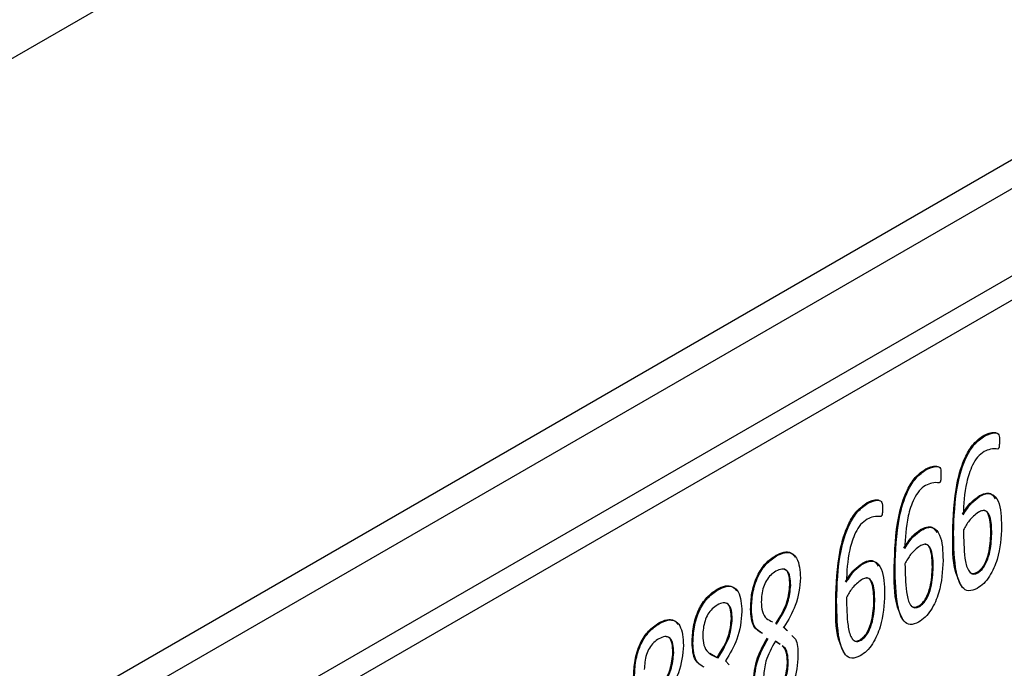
# Model space of a CAD drawing. Header units: inches. Extents: x 0 to 5766, y -2164 to 1330.
# Tile 8 of 210: x 420 to 454, y 936 to 958. Entities that reach past the tile are written whole.
import ezdxf

# ---------------------------------------------------------------- set-up
doc = ezdxf.new("R2010")
doc.units = ezdxf.units.IN
doc.header["$MEASUREMENT"] = 0

msp = doc.modelspace()

# ---------------------------------------------------------------- linework, layer by layer
at = {"color": 7, "linetype": 'Continuous', "lineweight": 25}
for p, q in [((383.833, 935.847), (703.445, 1120.31)), ((703.445, 1096.464), (383.833, 912.002)), ((388.076, 915.43), (699.203, 1094.996)), ((542.225, 1000.477), (386.661, 910.694)), ((542.932, 1000.069), (387.368, 910.286)), ((452.897, 944.062), (452.868, 944.078)), ((450.925, 942.924), (450.897, 942.941)), ((452.738, 942.023), (452.71, 942.039)), ((448.954, 941.787), (448.926, 941.803)), ((450.767, 940.885), (450.738, 940.902)), ((451.848, 940.767), (451.82, 940.783)), ((453.105, 940.779), (453.133, 940.763)), ((445.88, 940.013), (445.852, 940.029)), ((448.795, 939.748), (448.767, 939.764)), ((449.877, 939.63), (449.849, 939.646)), ((451.134, 939.642), (451.162, 939.625)), ((452.643, 939.465), (452.671, 939.449)), ((443.909, 938.875), (443.881, 938.891)), ((446.329, 939.041), (446.357, 939.024)), ((445.035, 938.208), (445.007, 938.224)), ((447.906, 938.492), (447.878, 938.508)), ((449.163, 938.504), (449.191, 938.488)), ((450.672, 938.328), (450.7, 938.311)), ((444.358, 937.903), (444.386, 937.887)), ((441.938, 937.737), (441.909, 937.754)), ((445.856, 937.731), (445.884, 937.715)), ((446.102, 937.626), (446.222, 937.499)), ((446.13, 937.609), (446.25, 937.483)), ((443.064, 937.07), (443.036, 937.086)), ((446.005, 937.025), (445.841, 937.135)), ((445.977, 937.041), (445.881, 937.105)), ((448.701, 937.19), (448.729, 937.174)), ((442.387, 936.765), (442.415, 936.749)), ((443.629, 936.739), (443.884, 936.594)), ((443.884, 936.594), (443.913, 936.577)), ((444.159, 936.472), (444.279, 936.345)), ((446.249, 936.45), (446.278, 936.434))]:
    msp.add_line(p, q, dxfattribs=at)
for points, knots in [([(452.868, 944.078), (452.992, 944.134), (453.137, 944.2), (453.254, 944.174), (453.272, 944.17)], [0, 0, 0, 0, 0.847257, 1, 1, 1, 1]), ([(451.82, 940.783), (451.836, 941.335), (451.859, 942.16), (452.158, 943.233), (452.514, 943.825), (452.75, 943.994), (452.868, 944.078)], [0, 0, 0, 0, 0.501116, 0.750705, 0.875511, 1, 1, 1, 1]), ([(451.848, 940.767), (451.864, 941.318), (451.887, 942.144), (452.186, 943.217), (452.542, 943.809), (452.779, 943.978), (452.897, 944.062)], [0, 0, 0, 0, 0.501116, 0.750705, 0.875511, 1, 1, 1, 1]), ([(452.897, 944.062), (453.017, 944.112), (453.168, 944.175), (453.326, 944.159), (453.397, 944.08), (453.395, 943.971), (453.393, 943.899)], [0, 0, 0, 0, 0.499257, 0.624836, 0.749138, 1, 1, 1, 1]), ([(453.393, 943.899), (453.393, 943.852), (453.393, 943.782), (453.385, 943.703), (453.377, 943.664), (453.368, 943.645), (453.356, 943.627), (453.345, 943.62), (453.34, 943.617)], [0, 0, 0, 0, 0.500063, 0.750021, 0.812713, 0.874992, 0.937632, 1, 1, 1, 1]), ([(452.875, 943.529), (452.8, 943.474), (452.648, 943.363), (452.425, 942.982), (452.213, 942.296), (452.19, 941.76), (452.175, 941.402)], [0, 0, 0, 0, 0.124577, 0.249394, 0.499034, 1, 1, 1, 1]), ([(453.34, 943.617), (453.259, 943.623), (453.114, 943.635), (452.948, 943.561), (452.875, 943.529)], [0, 0, 0, 0, 0.560339, 1, 1, 1, 1]), ([(449.849, 939.646), (449.865, 940.197), (449.888, 941.023), (450.186, 942.096), (450.543, 942.687), (450.779, 942.856), (450.897, 942.941)], [0, 0, 0, 0, 0.501117, 0.750705, 0.875511, 1, 1, 1, 1]), ([(449.877, 939.63), (449.893, 940.181), (449.916, 941.007), (450.215, 942.079), (450.571, 942.671), (450.807, 942.84), (450.925, 942.924)], [0, 0, 0, 0, 0.501117, 0.750705, 0.875511, 1, 1, 1, 1]), ([(450.897, 942.941), (451.021, 942.997), (451.166, 943.063), (451.283, 943.037), (451.301, 943.033)], [0, 0, 0, 0, 0.847257, 1, 1, 1, 1]), ([(450.925, 942.924), (451.046, 942.975), (451.197, 943.038), (451.355, 943.021), (451.426, 942.943), (451.424, 942.834), (451.422, 942.761)], [0, 0, 0, 0, 0.499257, 0.624836, 0.749138, 1, 1, 1, 1]), ([(451.422, 942.761), (451.422, 942.714), (451.422, 942.645), (451.414, 942.565), (451.406, 942.527), (451.397, 942.507), (451.384, 942.489), (451.374, 942.482), (451.369, 942.479)], [0, 0, 0, 0, 0.500065, 0.75002, 0.812713, 0.874992, 0.937632, 1, 1, 1, 1]), ([(450.904, 942.391), (450.829, 942.336), (450.677, 942.226), (450.454, 941.844), (450.242, 941.158), (450.219, 940.622), (450.204, 940.265)], [0, 0, 0, 0, 0.124577, 0.249394, 0.499034, 1, 1, 1, 1]), ([(451.369, 942.479), (451.288, 942.486), (451.142, 942.497), (450.977, 942.423), (450.904, 942.391)], [0, 0, 0, 0, 0.560339, 1, 1, 1, 1]), ([(448.926, 941.803), (449.049, 941.859), (449.195, 941.925), (449.312, 941.899), (449.33, 941.895)], [0, 0, 0, 0, 0.847246, 1, 1, 1, 1]), ([(448.954, 941.787), (449.075, 941.837), (449.226, 941.9), (449.384, 941.883), (449.455, 941.805), (449.453, 941.696), (449.451, 941.623)], [0, 0, 0, 0, 0.49925, 0.624835, 0.749137, 1, 1, 1, 1]), ([(452.146, 941.419), (452.238, 941.564), (452.402, 941.823), (452.616, 941.973), (452.71, 942.039)], [0, 0, 0, 0, 0.560632, 1, 1, 1, 1]), ([(452.175, 941.402), (452.266, 941.547), (452.43, 941.806), (452.644, 941.957), (452.738, 942.023)], [0, 0, 0, 0, 0.560632, 1, 1, 1, 1]), ([(452.71, 942.039), (452.777, 942.073), (452.912, 942.14), (453.127, 942.139), (453.206, 942.015), (453.252, 941.942)], [0, 0, 0, 0, 0.293129, 0.585554, 1, 1, 1, 1]), ([(452.738, 942.023), (452.806, 942.057), (452.941, 942.125), (453.185, 942.114), (453.445, 941.778), (453.456, 941.312), (453.464, 941.001)], [0, 0, 0, 0, 0.125439, 0.250577, 0.499353, 1, 1, 1, 1]), ([(447.878, 938.508), (447.893, 939.059), (447.917, 939.885), (448.215, 940.958), (448.572, 941.55), (448.808, 941.719), (448.926, 941.803)], [0, 0, 0, 0, 0.501117, 0.750705, 0.875511, 1, 1, 1, 1]), ([(447.906, 938.492), (447.922, 939.043), (447.945, 939.869), (448.243, 940.942), (448.6, 941.533), (448.836, 941.702), (448.954, 941.787)], [0, 0, 0, 0, 0.501117, 0.750705, 0.875511, 1, 1, 1, 1]), ([(449.451, 941.623), (449.451, 941.577), (449.451, 941.507), (449.443, 941.428), (449.435, 941.389), (449.426, 941.37), (449.413, 941.352), (449.403, 941.345), (449.398, 941.341)], [0, 0, 0, 0, 0.500065, 0.75002, 0.812713, 0.874992, 0.937632, 1, 1, 1, 1]), ([(453.133, 940.763), (453.13, 940.969), (453.124, 941.278), (452.976, 941.53), (452.819, 941.553), (452.729, 941.508), (452.684, 941.486)], [0, 0, 0, 0, 0.501072, 0.749888, 0.8747038, 1, 1, 1, 1]), ([(453.105, 940.779), (453.099, 940.98), (453.09, 941.281), (452.966, 941.541), (452.872, 941.546), (452.856, 941.547)], [0, 0, 0, 0, 0.625585, 0.93623, 1, 1, 1, 1]), ([(448.933, 941.253), (448.857, 941.198), (448.706, 941.088), (448.482, 940.706), (448.271, 940.02), (448.248, 939.485), (448.232, 939.127)], [0, 0, 0, 0, 0.124577, 0.249392, 0.499034, 1, 1, 1, 1]), ([(449.398, 941.341), (449.317, 941.348), (449.171, 941.359), (449.006, 941.286), (448.933, 941.253)], [0, 0, 0, 0, 0.560334, 1, 1, 1, 1]), ([(452.684, 941.486), (452.574, 941.399), (452.376, 941.243), (452.241, 940.997), (452.181, 940.888)], [0, 0, 0, 0, 0.557994, 1, 1, 1, 1]), ([(450.175, 940.281), (450.267, 940.426), (450.43, 940.685), (450.644, 940.836), (450.738, 940.902)], [0, 0, 0, 0, 0.560632, 1, 1, 1, 1]), ([(450.204, 940.265), (450.295, 940.41), (450.459, 940.669), (450.673, 940.819), (450.767, 940.885)], [0, 0, 0, 0, 0.560632, 1, 1, 1, 1]), ([(450.738, 940.902), (450.806, 940.935), (450.94, 941.002), (451.156, 941.001), (451.235, 940.877), (451.281, 940.804)], [0, 0, 0, 0, 0.293131, 0.585556, 1, 1, 1, 1]), ([(450.767, 940.885), (450.834, 940.919), (450.97, 940.987), (451.214, 940.976), (451.473, 940.64), (451.485, 940.175), (451.492, 939.864)], [0, 0, 0, 0, 0.125439, 0.250577, 0.499353, 1, 1, 1, 1]), ([(452.181, 940.888), (452.186, 940.564), (452.194, 940.079), (452.297, 939.572), (452.439, 939.41), (452.565, 939.397), (452.636, 939.432), (452.671, 939.449)], [0, 0, 0, 0, 0.5008404, 0.7507031, 0.8750134, 0.937513, 1, 1, 1, 1]), ([(453.464, 941.001), (453.447, 940.641), (453.422, 940.102), (453.128, 939.407), (452.867, 939.068), (452.716, 938.968), (452.641, 938.918)], [0, 0, 0, 0, 0.500084, 0.74952, 0.87469, 1, 1, 1, 1]), ([(452.097, 939.032), (452.029, 939.176), (451.806, 939.651), (451.814, 940.319), (451.82, 940.783)], [0, 0, 0, 0, 0.305037, 1, 1, 1, 1]), ([(452.641, 938.918), (452.542, 938.876), (452.343, 938.794), (452.067, 938.989), (451.868, 939.643), (451.856, 940.317), (451.848, 940.767)], [0, 0, 0, 0, 0.124144, 0.248676, 0.498435, 1, 1, 1, 1]), ([(452.643, 939.465), (452.69, 939.498), (452.784, 939.564), (452.932, 939.794), (453.08, 940.223), (453.095, 940.557), (453.105, 940.779)], [0, 0, 0, 0, 0.124825, 0.249744, 0.499345, 1, 1, 1, 1]), ([(452.671, 939.449), (452.718, 939.482), (452.813, 939.548), (452.96, 939.777), (453.108, 940.207), (453.123, 940.54), (453.133, 940.763)], [0, 0, 0, 0, 0.124825, 0.249744, 0.499345, 1, 1, 1, 1]), ([(450.713, 940.348), (450.603, 940.262), (450.405, 940.106), (450.269, 939.859), (450.209, 939.75)], [0, 0, 0, 0, 0.557994, 1, 1, 1, 1]), ([(451.162, 939.625), (451.158, 939.831), (451.153, 940.14), (451.005, 940.392), (450.848, 940.415), (450.758, 940.371), (450.713, 940.348)], [0, 0, 0, 0, 0.501072, 0.749888, 0.8747038, 1, 1, 1, 1]), ([(451.134, 939.642), (451.128, 939.843), (451.119, 940.144), (450.995, 940.403), (450.901, 940.409), (450.885, 940.409)], [0, 0, 0, 0, 0.625585, 0.93623, 1, 1, 1, 1]), ([(445.007, 938.224), (445.014, 938.401), (445.028, 938.755), (445.186, 939.306), (445.496, 939.786), (445.733, 939.948), (445.852, 940.029)], [0, 0, 0, 0, 0.281167, 0.561025, 0.780179, 1, 1, 1, 1]), ([(445.035, 938.208), (445.042, 938.385), (445.057, 938.739), (445.215, 939.289), (445.524, 939.77), (445.761, 939.932), (445.88, 940.013)], [0, 0, 0, 0, 0.281167, 0.561025, 0.780179, 1, 1, 1, 1]), ([(445.852, 940.029), (445.945, 940.074), (446.13, 940.164), (446.372, 940.144), (446.465, 940.028), (446.508, 939.974)], [0, 0, 0, 0, 0.34931, 0.697777, 1, 1, 1, 1]), ([(445.88, 940.013), (445.973, 940.058), (446.159, 940.149), (446.406, 940.121), (446.647, 939.874), (446.671, 939.522), (446.688, 939.275)], [0, 0, 0, 0, 0.187194, 0.373936, 0.560913, 1, 1, 1, 1]), ([(448.767, 939.764), (448.835, 939.797), (448.969, 939.864), (449.185, 939.863), (449.264, 939.739), (449.31, 939.667)], [0, 0, 0, 0, 0.293131, 0.585556, 1, 1, 1, 1]), ([(451.492, 939.864), (451.476, 939.504), (451.451, 938.964), (451.157, 938.269), (450.896, 937.93), (450.745, 937.83), (450.669, 937.78)], [0, 0, 0, 0, 0.500084, 0.74952, 0.87469, 1, 1, 1, 1]), ([(446.357, 939.024), (446.353, 939.123), (446.345, 939.321), (446.251, 939.536), (446.064, 939.598), (445.925, 939.53), (445.855, 939.496)], [0, 0, 0, 0, 0.280927, 0.560581, 0.779913, 1, 1, 1, 1]), ([(446.329, 939.041), (446.324, 939.138), (446.315, 939.332), (446.241, 939.542), (446.134, 939.56), (446.102, 939.566)], [0, 0, 0, 0, 0.411211, 0.82056, 1, 1, 1, 1]), ([(448.204, 939.143), (448.296, 939.288), (448.459, 939.547), (448.673, 939.698), (448.767, 939.764)], [0, 0, 0, 0, 0.560624, 1, 1, 1, 1]), ([(448.232, 939.127), (448.324, 939.272), (448.487, 939.531), (448.701, 939.682), (448.795, 939.748)], [0, 0, 0, 0, 0.560624, 1, 1, 1, 1]), ([(448.795, 939.748), (448.863, 939.782), (448.999, 939.849), (449.242, 939.839), (449.502, 939.503), (449.514, 939.037), (449.521, 938.726)], [0, 0, 0, 0, 0.125439, 0.250577, 0.499353, 1, 1, 1, 1]), ([(450.126, 937.894), (450.058, 938.039), (449.835, 938.513), (449.843, 939.182), (449.849, 939.646)], [0, 0, 0, 0, 0.305037, 1, 1, 1, 1]), ([(450.669, 937.78), (450.57, 937.739), (450.372, 937.656), (450.096, 937.851), (449.897, 938.506), (449.885, 939.18), (449.877, 939.63)], [0, 0, 0, 0, 0.124144, 0.248677, 0.498435, 1, 1, 1, 1]), ([(450.209, 939.75), (450.215, 939.426), (450.223, 938.941), (450.326, 938.434), (450.468, 938.272), (450.593, 938.26), (450.665, 938.294), (450.7, 938.311)], [0, 0, 0, 0, 0.5008404, 0.7507031, 0.8750134, 0.937513, 1, 1, 1, 1]), ([(450.672, 938.328), (450.719, 938.361), (450.813, 938.427), (450.961, 938.656), (451.109, 939.085), (451.124, 939.419), (451.134, 939.642)], [0, 0, 0, 0, 0.124825, 0.249744, 0.499345, 1, 1, 1, 1]), ([(450.7, 938.311), (450.747, 938.344), (450.841, 938.41), (450.989, 938.64), (451.137, 939.069), (451.152, 939.403), (451.162, 939.625)], [0, 0, 0, 0, 0.124825, 0.249744, 0.499345, 1, 1, 1, 1]), ([(445.855, 939.496), (445.798, 939.458), (445.683, 939.382), (445.531, 939.188), (445.39, 938.862), (445.375, 938.629), (445.364, 938.465)], [0, 0, 0, 0, 0.187118, 0.37392, 0.561028, 1, 1, 1, 1]), ([(446.688, 939.275), (446.658, 938.964), (446.605, 938.406), (446.276, 937.853), (446.13, 937.609)], [0, 0, 0, 0, 0.558474, 1, 1, 1, 1]), ([(448.742, 939.211), (448.631, 939.124), (448.434, 938.968), (448.298, 938.721), (448.238, 938.612)], [0, 0, 0, 0, 0.557994, 1, 1, 1, 1]), ([(449.191, 938.488), (449.187, 938.694), (449.181, 939.002), (449.034, 939.254), (448.877, 939.277), (448.787, 939.233), (448.742, 939.211)], [0, 0, 0, 0, 0.501072, 0.749888, 0.8747038, 1, 1, 1, 1]), ([(449.163, 938.504), (449.157, 938.705), (449.148, 939.006), (449.024, 939.265), (448.93, 939.271), (448.914, 939.272)], [0, 0, 0, 0, 0.625585, 0.93623, 1, 1, 1, 1]), ([(452.371, 939.5), (452.393, 939.472), (452.434, 939.42), (452.537, 939.415), (452.608, 939.449), (452.643, 939.465)], [0, 0, 0, 0, 0.3681865, 0.6841251, 1, 1, 1, 1]), ([(443.036, 937.086), (443.043, 937.264), (443.057, 937.617), (443.215, 938.168), (443.524, 938.648), (443.762, 938.81), (443.881, 938.891)], [0, 0, 0, 0, 0.281167, 0.561025, 0.780179, 1, 1, 1, 1]), ([(443.064, 937.07), (443.071, 937.247), (443.086, 937.601), (443.244, 938.152), (443.553, 938.632), (443.79, 938.794), (443.909, 938.875)], [0, 0, 0, 0, 0.281167, 0.561025, 0.780179, 1, 1, 1, 1]), ([(443.881, 938.891), (443.973, 938.936), (444.159, 939.026), (444.401, 939.007), (444.493, 938.89), (444.536, 938.836)], [0, 0, 0, 0, 0.34931, 0.697777, 1, 1, 1, 1]), ([(443.909, 938.875), (444.002, 938.92), (444.188, 939.011), (444.435, 938.983), (444.676, 938.736), (444.7, 938.384), (444.716, 938.137)], [0, 0, 0, 0, 0.187194, 0.373937, 0.560912, 1, 1, 1, 1]), ([(445.856, 937.731), (446.005, 937.976), (446.271, 938.414), (446.311, 938.849), (446.329, 939.041)], [0, 0, 0, 0, 0.560337, 1, 1, 1, 1]), ([(445.884, 937.715), (446.033, 937.96), (446.299, 938.398), (446.34, 938.833), (446.357, 939.024)], [0, 0, 0, 0, 0.560337, 1, 1, 1, 1]), ([(448.238, 938.612), (448.244, 938.289), (448.251, 937.804), (448.355, 937.296), (448.497, 937.135), (448.622, 937.122), (448.693, 937.157), (448.729, 937.174)], [0, 0, 0, 0, 0.50084, 0.750703, 0.875013, 0.937513, 1, 1, 1, 1]), ([(449.521, 938.726), (449.505, 938.366), (449.48, 937.827), (449.185, 937.131), (448.925, 936.793), (448.774, 936.693), (448.698, 936.643)], [0, 0, 0, 0, 0.500085, 0.74952, 0.87469, 1, 1, 1, 1]), ([(443.884, 938.358), (443.826, 938.32), (443.712, 938.245), (443.559, 938.05), (443.418, 937.724), (443.403, 937.491), (443.393, 937.328)], [0, 0, 0, 0, 0.187123, 0.373921, 0.561028, 1, 1, 1, 1]), ([(444.386, 937.887), (444.382, 937.986), (444.374, 938.183), (444.28, 938.399), (444.093, 938.46), (443.954, 938.392), (443.884, 938.358)], [0, 0, 0, 0, 0.280926, 0.560581, 0.779913, 1, 1, 1, 1]), ([(444.358, 937.903), (444.353, 938), (444.344, 938.194), (444.27, 938.404), (444.163, 938.423), (444.131, 938.429)], [0, 0, 0, 0, 0.411211, 0.82056, 1, 1, 1, 1]), ([(445.382, 937.412), (445.281, 937.475), (445.044, 937.621), (445.02, 938.004), (445.007, 938.224)], [0, 0, 0, 0, 0.427444, 1, 1, 1, 1]), ([(445.41, 937.396), (445.309, 937.458), (445.072, 937.605), (445.049, 937.988), (445.035, 938.208)], [0, 0, 0, 0, 0.427444, 1, 1, 1, 1]), ([(445.364, 938.465), (445.371, 938.352), (445.385, 938.125), (445.525, 937.891), (445.671, 937.827), (445.741, 937.796)], [0, 0, 0, 0, 0.343736, 0.687078, 1, 1, 1, 1]), ([(448.155, 936.756), (448.087, 936.901), (447.864, 937.376), (447.872, 938.044), (447.878, 938.508)], [0, 0, 0, 0, 0.305037, 1, 1, 1, 1]), ([(448.698, 936.643), (448.599, 936.601), (448.401, 936.518), (448.125, 936.714), (447.926, 937.368), (447.914, 938.042), (447.906, 938.492)], [0, 0, 0, 0, 0.124144, 0.248677, 0.498435, 1, 1, 1, 1]), ([(448.701, 937.19), (448.748, 937.223), (448.842, 937.289), (448.99, 937.518), (449.137, 937.948), (449.153, 938.281), (449.163, 938.504)], [0, 0, 0, 0, 0.124825, 0.249744, 0.499345, 1, 1, 1, 1]), ([(448.729, 937.174), (448.776, 937.207), (448.87, 937.273), (449.018, 937.502), (449.166, 937.931), (449.181, 938.265), (449.191, 938.488)], [0, 0, 0, 0, 0.124825, 0.249744, 0.499345, 1, 1, 1, 1]), ([(450.4, 938.363), (450.422, 938.335), (450.463, 938.282), (450.566, 938.277), (450.637, 938.311), (450.672, 938.328)], [0, 0, 0, 0, 0.3681865, 0.6841251, 1, 1, 1, 1]), ([(441.909, 937.754), (442.002, 937.799), (442.187, 937.889), (442.429, 937.869), (442.522, 937.753), (442.565, 937.699)], [0, 0, 0, 0, 0.34931, 0.697777, 1, 1, 1, 1]), ([(443.884, 936.594), (444.034, 936.839), (444.3, 937.276), (444.34, 937.712), (444.358, 937.903)], [0, 0, 0, 0, 0.5603381, 1, 1, 1, 1]), ([(443.913, 936.577), (444.062, 936.823), (444.328, 937.26), (444.369, 937.695), (444.386, 937.887)], [0, 0, 0, 0, 0.5603381, 1, 1, 1, 1]), ([(444.716, 938.137), (444.687, 937.826), (444.634, 937.268), (444.305, 936.716), (444.159, 936.472)], [0, 0, 0, 0, 0.558474, 1, 1, 1, 1]), ([(441.064, 935.949), (441.072, 936.126), (441.086, 936.48), (441.244, 937.03), (441.553, 937.511), (441.791, 937.673), (441.909, 937.754)], [0, 0, 0, 0, 0.2811671, 0.5610223, 0.7801761, 1, 1, 1, 1]), ([(441.093, 935.932), (441.1, 936.11), (441.114, 936.463), (441.272, 937.014), (441.581, 937.494), (441.819, 937.656), (441.938, 937.737)], [0, 0, 0, 0, 0.2811671, 0.5610223, 0.7801761, 1, 1, 1, 1]), ([(441.938, 937.737), (442.031, 937.783), (442.217, 937.874), (442.464, 937.846), (442.705, 937.599), (442.729, 937.247), (442.745, 936.999)], [0, 0, 0, 0, 0.187194, 0.373937, 0.560912, 1, 1, 1, 1]), ([(441.913, 937.22), (441.855, 937.183), (441.74, 937.107), (441.588, 936.912), (441.447, 936.587), (441.432, 936.354), (441.422, 936.19)], [0, 0, 0, 0, 0.187122, 0.373924, 0.561031, 1, 1, 1, 1]), ([(442.415, 936.749), (442.411, 936.848), (442.403, 937.045), (442.308, 937.261), (442.122, 937.322), (441.982, 937.254), (441.913, 937.22)], [0, 0, 0, 0, 0.280926, 0.560581, 0.779913, 1, 1, 1, 1]), ([(442.387, 936.765), (442.382, 936.863), (442.372, 937.057), (442.299, 937.266), (442.192, 937.285), (442.16, 937.291)], [0, 0, 0, 0, 0.411211, 0.82056, 1, 1, 1, 1]), ([(443.393, 937.328), (443.4, 937.214), (443.413, 936.985), (443.59, 936.708), (443.79, 936.627), (443.913, 936.577)], [0, 0, 0, 0, 0.279916, 0.559511, 1, 1, 1, 1]), ([(445.093, 935.723), (445.118, 936.005), (445.162, 936.511), (445.444, 937.024), (445.568, 937.251)], [0, 0, 0, 0, 0.559232, 1, 1, 1, 1]), ([(445.122, 935.707), (445.146, 935.989), (445.191, 936.494), (445.472, 937.008), (445.596, 937.234)], [0, 0, 0, 0, 0.559232, 1, 1, 1, 1]), ([(446.399, 937.326), (446.441, 937.289), (446.595, 937.156), (446.599, 936.866), (446.602, 936.655)], [0, 0, 0, 0, 0.276202, 1, 1, 1, 1]), ([(448.429, 937.225), (448.451, 937.197), (448.492, 937.144), (448.595, 937.139), (448.665, 937.173), (448.701, 937.19)], [0, 0, 0, 0, 0.3681865, 0.6841251, 1, 1, 1, 1]), ([(442.745, 936.999), (442.716, 936.688), (442.663, 936.131), (442.334, 935.578), (442.188, 935.334)], [0, 0, 0, 0, 0.558474, 1, 1, 1, 1]), ([(443.411, 936.275), (443.31, 936.337), (443.073, 936.483), (443.049, 936.867), (443.036, 937.086)], [0, 0, 0, 0, 0.427446, 1, 1, 1, 1]), ([(443.439, 936.258), (443.338, 936.321), (443.101, 936.467), (443.077, 936.85), (443.064, 937.07)], [0, 0, 0, 0, 0.427446, 1, 1, 1, 1]), ([(445.841, 937.135), (445.716, 936.912), (445.492, 936.512), (445.459, 936.124), (445.444, 935.953)], [0, 0, 0, 0, 0.559745, 1, 1, 1, 1]), ([(446.249, 936.45), (446.243, 936.55), (446.23, 936.75), (446.155, 936.925), (446.083, 936.97), (446.074, 936.976)], [0, 0, 0, 0, 0.465396, 0.930218, 1, 1, 1, 1]), ([(446.278, 936.434), (446.271, 936.534), (446.259, 936.735), (446.176, 936.918), (446.094, 936.967), (446.075, 936.978)], [0, 0, 0, 0, 0.435575, 0.870614, 1, 1, 1, 1]), ([(441.913, 935.456), (442.062, 935.701), (442.329, 936.139), (442.369, 936.574), (442.387, 936.765)], [0, 0, 0, 0, 0.5603381, 1, 1, 1, 1]), ([(441.942, 935.44), (442.091, 935.685), (442.357, 936.122), (442.397, 936.558), (442.415, 936.749)], [0, 0, 0, 0, 0.5603381, 1, 1, 1, 1]), ([(446.602, 936.655), (446.582, 936.358), (446.553, 935.913), (446.208, 935.263), (445.962, 935.082), (445.839, 934.992)], [0, 0, 0, 0, 0.500197, 0.75028, 1, 1, 1, 1]), ([(445.834, 935.525), (445.904, 935.574), (446.008, 935.647), (446.113, 935.813), (446.228, 936.076), (446.24, 936.284), (446.249, 936.45)], [0, 0, 0, 0, 0.249369, 0.375043, 0.501015, 1, 1, 1, 1]), ([(445.863, 935.508), (445.932, 935.557), (446.036, 935.631), (446.141, 935.797), (446.256, 936.06), (446.268, 936.268), (446.278, 936.434)], [0, 0, 0, 0, 0.249369, 0.375043, 0.501015, 1, 1, 1, 1])]:
    msp.add_open_spline(points, degree=3, knots=knots, dxfattribs=at)

doc.saveas('drawing.dxf')
